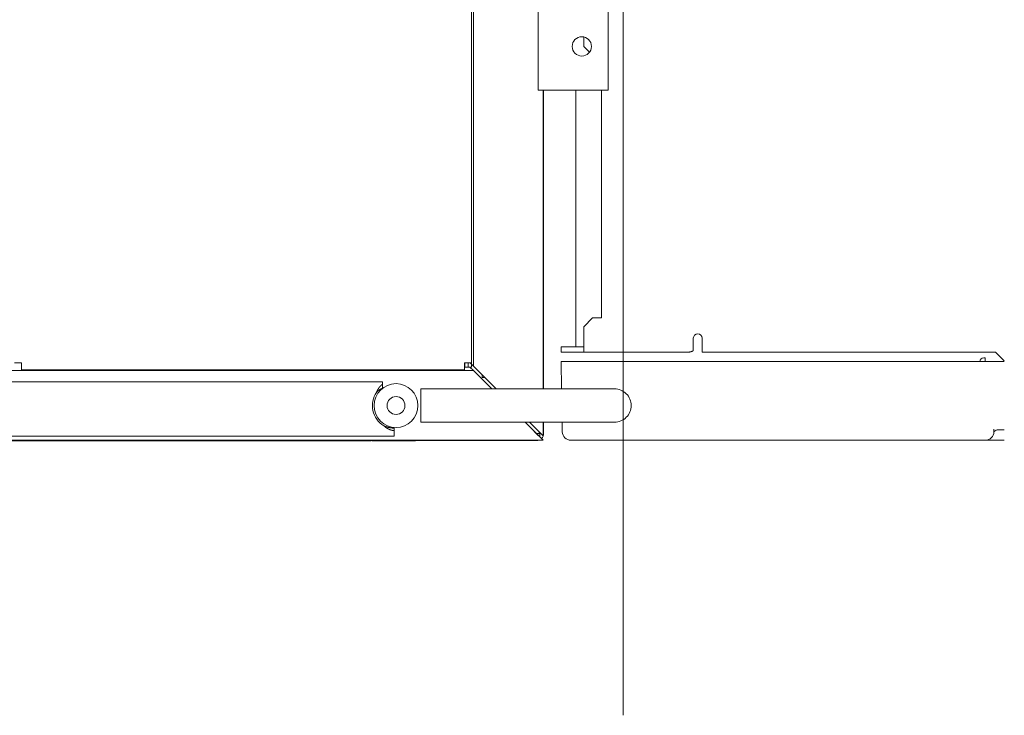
# Model space of a CAD drawing. Extents: x 0 to 59450, y 0 to 42050.
# Tile 143 of 256: x 33649 to 34211, y 6163 to 6560. Entities that reach past the tile are written whole.
import ezdxf

# ---------------------------------------------------------------- set-up
doc = ezdxf.new("R2010")
doc.units = 0
doc.header["$LTSCALE"] = 20
doc.header["$MEASUREMENT"] = 0
doc.layers.get('0').update_dxf_attribs({"linetype": 'CONTINUOUS'})

msp = doc.modelspace()

# ---------------------------------------------------------------- linework, layer by layer
at = {"color": 3, "linetype": 'Continuous', "lineweight": 13}
for p, q in [((33993.624, 9459.419), (33993.624, 6162.961)), ((33907.057, 6364.158), (33907.057, 7150.391)), ((33908.124, 7152.274), (33908.124, 6362.274)), ((33944.971, 6569.774), (33944.971, 6519.774)), ((33984.971, 6519.774), (33984.971, 6569.774)), ((33971.124, 6550.151), (33971.124, 6544.774)), ((33971.124, 6544.774), (33974.394, 6541.504)), ((33944.971, 6519.774), (33984.971, 6519.774)), ((33947.855, 6349.274), (33947.855, 6519.774)), ((33948.124, 6349.274), (33948.124, 6519.774)), ((33966.622, 6519.774), (33966.622, 6373.274)), ((33981.124, 6519.774), (33981.124, 6389.774)), ((33976.124, 6389.774), (33971.124, 6384.774)), ((33971.124, 6384.774), (33971.124, 6376.274)), ((33981.124, 6389.774), (33976.124, 6389.774)), ((33958.124, 6373.274), (33958.124, 6370.274)), ((33958.124, 6373.274), (33971.124, 6373.274)), ((33971.124, 6370.274), (33971.124, 6376.274)), ((34033.624, 6376.274), (34033.624, 6378.274)), ((34033.624, 6371.077), (34033.624, 6376.274)), ((34038.624, 6378.274), (34038.624, 6370.274)), ((33971.124, 6370.274), (33958.124, 6370.274)), ((34030.624, 6370.274), (33971.124, 6370.274)), ((34030.625, 6370.275), (34030.702, 6370.276)), ((34038.624, 6370.274), (34206.124, 6370.274)), ((34206.124, 6370.274), (34211.124, 6365.274)), ((33646.124, 6364.157), (33650.124, 6364.157)), ((33650.124, 6364.157), (33650.124, 6360.157)), ((33903.057, 6364.157), (33907.057, 6364.157)), ((33903.057, 6360.156), (33903.057, 6364.157)), ((33903.209, 6364.157), (33903.209, 6361.774)), ((33905.026, 6364.157), (33905.026, 6361.774)), ((33906.239, 6364.158), (33908.124, 6362.274)), ((33906.996, 6361.774), (33906.996, 6364.157)), ((33908.124, 6362.274), (33913.385, 6357.012)), ((33958.124, 6364.924), (33959.588, 6364.924)), ((33958.397, 6349.274), (33958.124, 6364.924)), ((33959.588, 6364.924), (34026.659, 6364.924)), ((34026.659, 6364.924), (34030.194, 6364.924)), ((34030.194, 6364.924), (34200.91, 6364.924)), ((34200.124, 6366.924), (34199.374, 6366.924)), ((34200.124, 6364.925), (34200.124, 6366.924)), ((34200.91, 6364.924), (34205.763, 6364.923)), ((34205.763, 6364.923), (34207.704, 6364.924)), ((34207.704, 6364.924), (34211.123, 6364.924)), ((33908.124, 6359.774), (32961.414, 6359.774)), ((33650.123, 6360.157), (33903.055, 6360.157)), ((33903.209, 6361.774), (33905.026, 6361.774)), ((33905.026, 6361.774), (33906.996, 6361.774)), ((33906.124, 6361.774), (33908.124, 6359.774)), ((33908.124, 6359.774), (33913.385, 6354.512)), ((33913.124, 6357.272), (33913.124, 6355.774)), ((33913.385, 6357.012), (33921.122, 6349.276)), ((33856.168, 6353.274), (33014.839, 6353.274)), ((33856.067, 6351.848), (33856.082, 6351.859)), ((33856.168, 6351.917), (33856.168, 6353.274)), ((33856.168, 6349.595), (33856.168, 6351.917)), ((33912.124, 6355.774), (33912.122, 6355.774)), ((33913.124, 6355.774), (33914.622, 6355.774)), ((33913.385, 6354.512), (33918.624, 6349.274)), ((33852.726, 6347.273), (33852.766, 6347.318)), ((33852.726, 6347.273), (33852.736, 6347.296)), ((33931.124, 6349.274), (33878.123, 6349.274)), ((33878.124, 6349.278), (33878.124, 6330.274)), ((33878.124, 6349.274), (33878.124, 6330.271)), ((33937.443, 6349.274), (33931.124, 6349.274)), ((33942.299, 6349.274), (33937.443, 6349.274)), ((33945.499, 6349.274), (33942.299, 6349.274)), ((33948.018, 6349.274), (33945.499, 6349.274)), ((33950.783, 6349.274), (33948.018, 6349.274)), ((33953.701, 6349.274), (33950.783, 6349.274)), ((33956.518, 6349.274), (33953.701, 6349.274)), ((33959.243, 6349.274), (33956.518, 6349.274)), ((33961.922, 6349.274), (33959.243, 6349.274)), ((33964.537, 6349.274), (33961.922, 6349.274)), ((33967.058, 6349.274), (33964.537, 6349.274)), ((33969.476, 6349.274), (33967.058, 6349.274)), ((33971.78, 6349.274), (33969.476, 6349.274)), ((33973.964, 6349.274), (33971.78, 6349.274)), ((33976.011, 6349.274), (33973.964, 6349.274)), ((33977.918, 6349.274), (33976.011, 6349.274)), ((33979.674, 6349.274), (33977.918, 6349.274)), ((33981.278, 6349.274), (33979.674, 6349.274)), ((33982.721, 6349.274), (33981.278, 6349.274)), ((33984.005, 6349.274), (33982.721, 6349.274)), ((33985.124, 6349.274), (33984.005, 6349.274)), ((33986.085, 6349.274), (33985.124, 6349.274)), ((33986.883, 6349.274), (33986.085, 6349.274)), ((33987.527, 6349.274), (33986.883, 6349.274)), ((33988.014, 6349.274), (33987.527, 6349.274)), ((33988.358, 6349.274), (33988.014, 6349.274)), ((33988.623, 6349.274), (33988.559, 6349.274)), ((33856.992, 6328.17), (33856.975, 6328.185)), ((33878.123, 6330.274), (33931.124, 6330.274)), ((33931.124, 6330.275), (33933.864, 6330.275)), ((33933.864, 6330.275), (33936.64, 6330.275)), ((33936.64, 6330.275), (33939.456, 6330.275)), ((33937.624, 6330.274), (33947.074, 6320.823)), ((33939.456, 6330.275), (33942.299, 6330.274)), ((33940.124, 6330.274), (33947.074, 6323.323)), ((33942.299, 6330.274), (33945.157, 6330.274)), ((33945.157, 6330.274), (33948.018, 6330.274)), ((33947.855, 6322.544), (33947.855, 6330.274)), ((33948.018, 6330.274), (33950.87, 6330.274)), ((33948.124, 6323.774), (33948.124, 6330.275)), ((33950.87, 6330.274), (33953.701, 6330.274)), ((33953.701, 6330.274), (33956.496, 6330.274)), ((33956.496, 6330.274), (33959.243, 6330.274)), ((33958.823, 6324.836), (33958.729, 6330.274)), ((33959.243, 6330.274), (33961.927, 6330.274)), ((33961.927, 6330.274), (33964.537, 6330.274)), ((33964.537, 6330.274), (33967.056, 6330.274)), ((33967.056, 6330.274), (33969.476, 6330.274)), ((33969.476, 6330.274), (33971.781, 6330.274)), ((33971.781, 6330.274), (33973.964, 6330.274)), ((33973.964, 6330.274), (33976.011, 6330.274)), ((33976.011, 6330.274), (33977.918, 6330.274)), ((33977.918, 6330.274), (33979.674, 6330.274)), ((33979.674, 6330.274), (33981.278, 6330.274)), ((33981.278, 6330.274), (33982.72, 6330.274)), ((33982.72, 6330.274), (33984.005, 6330.274)), ((33984.005, 6330.274), (33985.129, 6330.274)), ((33985.129, 6330.274), (33986.085, 6330.274)), ((33986.085, 6330.274), (33986.866, 6330.274)), ((33986.866, 6330.274), (33987.527, 6330.274)), ((33987.527, 6330.274), (33988.114, 6330.275)), ((33988.114, 6330.275), (33988.623, 6330.275)), ((33862.952, 6326.858), (33862.86, 6326.862)), ((33862.952, 6325.439), (33862.926, 6325.441)), ((33862.95, 6325.439), (33862.95, 6326.856)), ((33862.95, 6322.274), (33862.95, 6325.439)), ((33942.855, 6327.542), (33947.855, 6322.542)), ((33942.855, 6325.042), (33947.856, 6320.042)), ((33944.12, 6323.774), (33945.717, 6323.774)), ((33945.717, 6323.774), (33945.717, 6324.68)), ((33946.335, 6323.774), (33945.717, 6323.774)), ((33945.978, 6323.025), (33945.978, 6321.919)), ((33946.335, 6324.062), (33946.335, 6323.774)), ((33947.074, 6323.323), (33947.848, 6322.549)), ((34205.209, 6324.836), (34205.235, 6326.317)), ((34207.138, 6325.924), (34211.123, 6325.924)), ((32685.89, 6320.042), (33947.856, 6320.042)), ((33014.839, 6322.274), (33862.95, 6322.274)), ((33150.192, 6319.723), (33844.624, 6319.723)), ((33177.644, 6319.774), (33940.938, 6319.774)), ((33844.624, 6319.773), (33844.624, 6319.723)), ((33844.624, 6319.723), (33849.624, 6319.723)), ((33849.624, 6319.723), (33849.624, 6319.773)), ((33850.124, 6319.723), (33850.124, 6319.774)), ((33850.124, 6319.723), (33875.124, 6319.723)), ((33940.937, 6319.773), (33940.923, 6319.773)), ((33940.968, 6319.774), (33940.938, 6319.774)), ((33942.222, 6319.774), (33940.968, 6319.774)), ((33942.222, 6320.042), (33942.222, 6319.774)), ((33942.222, 6319.774), (33944.124, 6319.774)), ((33947.074, 6320.823), (33947.848, 6320.049)), ((34030.484, 6319.924), (33963.823, 6319.924)), ((34200.21, 6319.924), (34030.484, 6319.924)), ((34210.209, 6319.924), (34200.21, 6319.924)), ((34211.124, 6319.924), (34210.209, 6319.924))]:
    msp.add_line(p, q, dxfattribs=at)
for centre, radius in [((33969.971, 6544.774), 5.5), ((33863.95, 6339.774), 12.5), ((33863.95, 6339.774), 5.1)]:
    msp.add_circle(centre, radius, dxfattribs=at)
for centre, radius, start, end in [((34036.124, 6378.274), 2.5, 0, 180), ((34030.637, 6376.39), 6.115, 270.60817, 271.32883), ((34030.634, 6376.4), 6.124, 271.35327, 272.07302), ((34030.632, 6376.394), 6.119, 272.09684, 272.81759), ((34030.631, 6376.368), 6.093, 272.83835, 273.56257), ((34030.638, 6376.344), 6.069, 273.51012, 274.23685), ((34030.637, 6376.332), 6.056, 274.25096, 274.9799), ((34030.637, 6376.314), 6.039, 274.99731, 275.72823), ((34030.629, 6376.294), 6.02, 275.81748, 276.55084), ((34030.645, 6376.287), 6.011, 276.40726, 277.14259), ((34030.631, 6376.27), 5.996, 277.29943, 278.03701), ((34030.647, 6376.259), 5.982, 277.89685, 278.63624), ((34030.633, 6376.245), 5.971, 278.78685, 279.5284), ((34030.642, 6376.245), 5.969, 279.44348, 280.18671), ((34030.645, 6376.227), 5.952, 280.19701, 280.94227), ((34030.646, 6376.222), 5.947, 280.93654, 281.68332), ((34030.641, 6376.216), 5.941, 281.7462, 282.49487), ((34030.65, 6376.207), 5.93, 282.42599, 283.17599), ((34030.637, 6376.212), 5.938, 283.2858, 284.0375), ((34030.647, 6376.206), 5.93, 283.96295, 284.71584), ((34030.649, 6376.198), 5.922, 284.7103, 285.46487), ((34030.643, 6376.205), 5.931, 285.50732, 286.26268), ((34030.644, 6376.205), 5.93, 286.25096, 287.0073), ((34030.639, 6376.21), 5.936, 287.04051, 287.79816), ((34030.644, 6376.2), 5.925, 287.77826, 288.5385), ((34030.64, 6376.22), 5.946, 288.51575, 289.27454), ((34030.621, 6376.26), 5.989, 289.32028, 290.07527), ((34030.631, 6376.22), 5.948, 290.11568, 290.87773), ((34030.669, 6376.129), 5.85, 290.84996, 291.62866), ((34030.619, 6376.276), 6.005, 291.5577, 292.31367), ((34030.457, 6376.667), 6.428, 292.32297, 293.02817), ((34030.644, 6376.187), 5.914, 293.18226, 293.96241), ((34030.983, 6375.425), 5.079, 293.9603, 294.89321), ((34030.486, 6376.572), 6.329, 294.59818, 295.30206), ((34025.851, 6386.466), 17.255, 295.17505, 295.40899), ((34030.933, 6375.557), 5.221, 296.4031, 297.40238), ((34031.18, 6375.098), 4.7, 297.30703, 299.02454), ((34027.41, 6382.215), 12.753, 298.32312, 299.15472), ((34199.374, 6364.674), 2.25, 90, 173.32542), ((33861.424, 6344.912), 8.798, 139.58459, 139.72643), ((33861.368, 6344.954), 8.727, 139.41336, 139.55585), ((33861.311, 6344.957), 8.682, 139.04065, 139.18381), ((33861.296, 6344.999), 8.644, 139.04033, 139.18412), ((33861.24, 6345.002), 8.6, 138.66727, 138.81174), ((33861.227, 6345.082), 8.536, 138.86619, 139.01129), ((33861.211, 6345.085), 8.523, 138.66662, 138.81238), ((33861.159, 6345.125), 8.458, 138.49144, 138.63783), ((33861.106, 6345.127), 8.416, 138.11671, 138.26376), ((33861.094, 6345.167), 8.381, 138.1164, 138.26407), ((33861.042, 6345.208), 8.315, 137.93862, 138.08695), ((33861.031, 6345.247), 8.281, 137.93832, 138.08726), ((33861.019, 6345.249), 8.27, 137.74076, 137.89035), ((33860.97, 6345.287), 8.208, 137.56166, 137.71186), ((33860.921, 6345.289), 8.171, 137.18508, 137.33593), ((33860.911, 6345.365), 8.113, 137.381, 137.53246), ((33860.863, 6345.328), 8.102, 136.808, 136.9601), ((33860.855, 6345.403), 8.045, 137.00278, 137.15548), ((33860.845, 6345.404), 8.037, 136.80739, 136.96072), ((33860.8, 6345.441), 7.979, 136.62439, 136.77832), ((33860.754, 6345.479), 7.92, 136.44014, 136.59469), ((33860.747, 6345.478), 7.915, 136.24586, 136.401), ((33860.739, 6345.515), 7.884, 136.24555, 136.40131), ((33860.659, 6345.551), 7.802, 135.8735, 136.02984), ((33860.689, 6345.551), 7.823, 135.86691, 136.02386), ((33860.647, 6345.586), 7.768, 135.68008, 135.8376), ((33860.604, 6345.622), 7.713, 135.49197, 135.6501), ((33860.6, 6345.62), 7.71, 135.30009, 135.45878), ((33860.594, 6345.656), 7.681, 135.29979, 135.45908), ((33860.55, 6345.658), 7.648, 134.92001, 135.07999), ((33860.495, 6345.742), 7.55, 134.91951, 135.08049), ((33860.488, 6345.744), 7.544, 134.72882, 134.89048), ((33860.458, 6345.769), 7.505, 134.53706, 134.69901), ((33860.426, 6345.761), 7.488, 134.15494, 134.31726), ((33860.428, 6345.825), 7.444, 134.34377, 134.50652), ((33860.429, 6345.819), 7.449, 134.15451, 134.31769), ((33860.36, 6345.812), 7.406, 133.57707, 133.74068), ((33860.363, 6345.875), 7.363, 133.76454, 133.92856), ((33860.368, 6345.865), 7.373, 133.57671, 133.74104), ((33860.338, 6345.891), 7.334, 133.37989, 133.54457), ((33860.308, 6345.917), 7.294, 133.18178, 133.34682), ((33860.312, 6345.943), 7.278, 133.18159, 133.347), ((33860.282, 6345.934), 7.264, 132.79602, 132.96178), ((33860.252, 6345.96), 7.225, 132.59541, 132.76153), ((33860.258, 6345.985), 7.211, 132.59525, 132.76169), ((33860.263, 6346.01), 7.195, 132.59507, 132.76187), ((33860.2, 6346.001), 7.159, 132.00558, 132.17274), ((33860.204, 6346.027), 7.143, 132.00539, 132.17294), ((33860.208, 6346.054), 7.125, 132.00519, 132.17314), ((33860.178, 6346.047), 7.111, 131.61768, 131.78603), ((33860.149, 6346.073), 7.072, 131.4121, 131.58083), ((33860.154, 6346.098), 7.056, 131.41191, 131.58103), ((33860.125, 6346.124), 7.018, 131.20502, 131.37452), ((33860.131, 6346.115), 7.028, 131.02339, 131.19326), ((33860.103, 6346.14), 6.991, 130.81537, 130.9856), ((33860.075, 6346.165), 6.954, 130.60604, 130.77663), ((33860.082, 6346.19), 6.94, 130.60586, 130.77681), ((33860.055, 6346.18), 6.93, 130.21567, 130.38697), ((33860.062, 6346.204), 6.916, 130.21551, 130.38713), ((33860.035, 6346.228), 6.881, 130.00375, 130.17572), ((33860.042, 6346.219), 6.892, 129.82557, 129.99791), ((33860.018, 6346.274), 6.835, 129.79054, 129.96313), ((33859.997, 6346.257), 6.834, 129.39873, 129.57145), ((33860.009, 6346.243), 6.852, 129.22245, 129.39535), ((33859.987, 6346.295), 6.799, 129.18324, 129.35632), ((33859.998, 6346.281), 6.816, 129.00721, 129.18051), ((33859.976, 6346.267), 6.813, 128.61643, 128.78993), ((33859.954, 6346.319), 6.758, 128.57295, 128.74666), ((33859.965, 6346.305), 6.777, 128.39884, 128.57274), ((33859.944, 6346.323), 6.749, 128.18004, 128.35412), ((33859.956, 6346.341), 6.743, 128.17996, 128.3542), ((33859.936, 6346.325), 6.742, 127.78778, 127.96219), ((33859.949, 6346.342), 6.737, 127.78771, 127.96225), ((33859.928, 6346.327), 6.737, 127.39621, 127.57091), ((33859.941, 6346.377), 6.705, 127.56653, 127.74138), ((33859.922, 6346.359), 6.708, 127.17409, 127.34903), ((33859.906, 6346.372), 6.687, 126.95077, 127.12573), ((33859.917, 6346.359), 6.705, 126.7823, 126.95749), ((33859.891, 6346.383), 6.67, 126.55786, 126.73344), ((33859.916, 6346.385), 6.683, 126.55803, 126.73327), ((33859.922, 6346.366), 6.702, 126.33297, 126.5072), ((33859.903, 6346.394), 6.668, 126.16593, 126.34174), ((33859.808, 6346.482), 6.541, 125.77314, 125.95255), ((33859.936, 6346.373), 6.704, 125.94019, 126.11456), ((33860.16, 6346.037), 7.108, 125.65404, 125.81691), ((33859.819, 6346.464), 6.563, 125.22134, 125.40109), ((33859.306, 6347.257), 5.619, 125.39887, 125.61307), ((33860.074, 6346.137), 6.977, 125.05285, 125.21553), ((33859.365, 6347.168), 5.725, 124.75446, 124.98376), ((33859.021, 6347.654), 5.129, 124.30295, 124.69738), ((33863.871, 6340.559), 13.724, 124.14385, 124.33677), ((33863.95, 6339.774), 13.5, 146.25101, 238.41366), ((33863.638, 6342.561), 11.886, 156.40505, 156.52335), ((33863.487, 6342.606), 11.729, 156.19046, 156.31055), ((33863.636, 6342.567), 11.881, 156.19123, 156.30978), ((33864.152, 6342.316), 12.455, 155.98088, 156.09414), ((33859.902, 6340.949), 9.565, 137.89993, 138.25498), ((33864.513, 6342.159), 12.848, 155.88795, 155.99735), ((33864.91, 6341.955), 13.294, 155.67678, 155.78268), ((33865.252, 6341.802), 13.669, 155.58222, 155.68483), ((33859.962, 6340.881), 9.655, 137.48519, 137.83765), ((33865.819, 6341.599), 14.269, 155.68039, 155.77906), ((33866.239, 6341.41), 14.729, 155.58591, 155.68114), ((33866.749, 6341.114), 15.316, 155.27744, 155.36883), ((33867.364, 6340.889), 15.969, 155.37669, 155.46468), ((33859.958, 6340.887), 9.647, 137.14133, 137.49437), ((33867.977, 6340.536), 16.674, 155.06835, 155.15245), ((33868.624, 6340.333), 17.346, 155.28279, 155.36349), ((33869.417, 6339.922), 18.238, 155.07196, 155.14884), ((33870.137, 6339.578), 19.036, 154.97481, 155.04819), ((33859.878, 6340.964), 9.537, 136.7962, 137.15367), ((33871.25, 6339.125), 20.236, 155.07575, 155.14504), ((33871.675, 6338.83), 20.747, 154.76515, 154.8326), ((33871.62, 6338.928), 20.655, 154.87817, 154.94555), ((33871.661, 6338.891), 20.709, 154.76509, 154.83267), ((33859.827, 6341), 9.475, 136.38254, 136.74314), ((33871.454, 6338.975), 20.485, 154.66459, 154.73265), ((33871.361, 6338.962), 20.407, 154.45191, 154.52035), ((33871.279, 6339.112), 20.268, 154.66423, 154.73302), ((33871.118, 6339.093), 20.13, 154.34995, 154.41908), ((33859.782, 6341.063), 9.399, 136.10941, 136.47288), ((33871.111, 6339.163), 20.094, 154.45138, 154.52088), ((33870.949, 6339.228), 19.92, 154.34959, 154.41944), ((33870.782, 6339.296), 19.74, 154.24703, 154.31726), ((33870.787, 6339.278), 19.752, 154.13688, 154.20746), ((33859.726, 6341.092), 9.339, 135.63148, 135.99768), ((33870.623, 6339.345), 19.576, 154.03372, 154.10467), ((33870.548, 6339.49), 19.445, 154.2465, 154.31779), ((33870.464, 6339.397), 19.41, 153.82117, 153.89285), ((33870.314, 6339.538), 19.214, 153.92944, 154.00146), ((33859.672, 6341.15), 9.259, 135.28976, 135.6595), ((33870.244, 6339.52), 19.159, 153.71649, 153.78884), ((33870.186, 6339.576), 19.082, 153.71634, 153.78899), ((33870.126, 6339.632), 19.004, 153.71619, 153.78914), ((33870.05, 6339.697), 18.906, 153.71601, 153.78933), ((33859.629, 6341.201), 9.193, 134.94903, 135.32187), ((33869.862, 6339.778), 18.702, 153.61062, 153.68447), ((33869.77, 6339.773), 18.622, 153.3978, 153.4721), ((33869.675, 6339.848), 18.503, 153.39756, 153.47234), ((33869.512, 6339.918), 18.327, 153.29084, 153.36606), ((33859.563, 6341.26), 9.104, 134.54087, 134.91733), ((33869.417, 6339.917), 18.242, 153.0782, 153.15391), ((33869.333, 6339.987), 18.136, 153.07797, 153.15413), ((33869.241, 6340.135), 17.987, 153.29013, 153.36677), ((33869.085, 6340.054), 17.884, 152.75745, 152.83453), ((33859.505, 6341.312), 9.027, 134.13291, 134.51264), ((33868.996, 6340.201), 17.738, 152.96938, 153.04696), ((33868.917, 6340.195), 17.67, 152.75698, 152.835), ((33868.83, 6340.339), 17.527, 152.96892, 153.04743), ((33868.68, 6340.261), 17.43, 152.4353, 152.51425), ((33859.454, 6341.36), 8.957, 133.72726, 134.11089), ((33868.668, 6340.404), 17.354, 152.75627, 152.83571), ((33868.45, 6340.469), 17.129, 152.53671, 152.61659), ((33868.44, 6340.467), 17.121, 152.43459, 152.51496), ((33868.296, 6340.532), 16.964, 152.32371, 152.40454), ((33859.397, 6341.429), 8.867, 133.38618, 133.77329), ((33868.287, 6340.53), 16.957, 152.22298, 152.30429), ((33868.076, 6340.665), 16.708, 152.21177, 152.29353), ((33868.069, 6340.662), 16.702, 152.1113, 152.19355), ((33859.333, 6341.493), 8.777, 132.9786, 133.36978), ((33867.931, 6340.726), 16.551, 151.99904, 152.08173), ((33867.857, 6340.724), 16.486, 151.78735, 151.87054), ((33867.79, 6340.855), 16.366, 151.99857, 152.0822), ((33867.717, 6340.852), 16.302, 151.78688, 151.87101), ((33859.291, 6341.551), 8.706, 132.64147, 133.03637), ((33867.585, 6340.914), 16.157, 151.67323, 151.7578), ((33867.515, 6340.979), 16.064, 151.67299, 151.75805), ((33867.385, 6340.973), 15.953, 151.34679, 151.43229), ((33867.381, 6341.038), 15.918, 151.46136, 151.54736), ((33859.213, 6341.619), 8.603, 132.16403, 132.56334), ((33867.256, 6341.097), 15.78, 151.34632, 151.43276), ((33867.195, 6341.092), 15.729, 151.13524, 151.22213), ((33867.11, 6341.231), 15.588, 151.34579, 151.43329), ((33866.917, 6341.264), 15.403, 151.01826, 151.10667), ((33859.16, 6341.677), 8.525, 131.75726, 132.16036), ((33866.834, 6341.272), 15.326, 150.80741, 150.89645), ((33866.773, 6341.397), 15.213, 151.01771, 151.10723), ((33866.654, 6341.392), 15.111, 150.68933, 150.7793), ((33866.653, 6341.455), 15.08, 150.80668, 150.89717), ((33859.105, 6341.739), 8.442, 131.35062, 131.75786), ((33866.534, 6341.513), 14.947, 150.68884, 150.7798), ((33866.411, 6341.512), 14.84, 150.35937, 150.45084), ((33866.42, 6341.57), 14.819, 150.47815, 150.57008), ((33866.298, 6341.63), 14.684, 150.35889, 150.45133), ((33859.052, 6341.784), 8.373, 130.8729, 131.28321), ((33866.246, 6341.626), 14.641, 150.1488, 150.2417), ((33866.188, 6341.686), 14.561, 150.14854, 150.24196), ((33866.076, 6341.742), 14.436, 150.02791, 150.12179), ((33866.021, 6341.802), 14.358, 150.02765, 150.12204), ((33859.019, 6341.837), 8.311, 130.5296, 130.94266), ((33865.972, 6341.797), 14.318, 149.81793, 149.91279), ((33865.857, 6341.856), 14.189, 149.69588, 149.79125), ((33865.811, 6341.91), 14.122, 149.69565, 149.79147), ((33858.99, 6341.86), 8.275, 130.06218, 130.4778), ((33865.762, 6341.907), 14.082, 149.48631, 149.5826), ((33865.716, 6341.961), 14.014, 149.48607, 149.58284), ((33865.601, 6342.022), 13.885, 149.36261, 149.45992), ((33865.553, 6342.078), 13.814, 149.36236, 149.46017), ((33858.956, 6341.917), 8.209, 129.71854, 130.13719), ((33865.499, 6342.079), 13.767, 149.15338, 149.25173), ((33865.452, 6342.134), 13.699, 149.15314, 149.25198), ((33865.343, 6342.134), 13.606, 148.82, 148.91937), ((33865.296, 6342.248), 13.507, 149.02803, 149.12792), ((33858.914, 6341.955), 8.153, 129.24008, 129.66145), ((33865.241, 6342.251), 13.458, 148.81945, 148.91992), ((33865.138, 6342.25), 13.37, 148.48536, 148.58635), ((33865.085, 6342.366), 13.264, 148.69292, 148.79449), ((33865.04, 6342.365), 13.227, 148.48482, 148.58689), ((33858.882, 6341.998), 8.1, 128.83532, 129.25976), ((33864.935, 6342.367), 13.137, 148.14977, 148.2524), ((33864.886, 6342.48), 13.035, 148.35688, 148.46009), ((33864.826, 6342.49), 12.979, 148.14915, 148.25303), ((33864.794, 6342.482), 12.956, 147.94247, 148.04677), ((33858.842, 6342.036), 8.045, 128.3567, 128.78391), ((33864.714, 6342.581), 12.836, 148.01999, 148.12466), ((33864.624, 6342.576), 12.762, 147.68268, 147.78781), ((33864.64, 6342.682), 12.719, 148.01951, 148.12514), ((33858.799, 6342.093), 7.974, 127.93666, 128.36705), ((33864.49, 6342.682), 12.593, 147.55107, 147.65723), ((33864.446, 6342.684), 12.554, 147.3439, 147.45063), ((33864.405, 6342.791), 12.462, 147.55051, 147.65778), ((33864.309, 6342.793), 12.381, 147.21086, 147.31869), ((33858.774, 6342.132), 7.928, 127.53262, 127.96587), ((33864.217, 6342.846), 12.274, 147.07713, 147.18551), ((33864.176, 6342.899), 12.211, 147.07685, 147.18579), ((33864.138, 6342.952), 12.15, 147.07658, 147.18606), ((33864.047, 6343.005), 12.045, 146.94188, 147.05192), ((33858.733, 6342.175), 7.868, 127.05312, 127.48961), ((33863.958, 6343.005), 11.971, 146.59855, 146.70913), ((33863.92, 6343.057), 11.91, 146.59827, 146.70941), ((33863.884, 6343.108), 11.852, 146.598, 146.70968), ((33863.797, 6343.16), 11.75, 146.4609, 146.57315), ((33858.71, 6342.214), 7.823, 126.65018, 127.08961), ((33863.712, 6343.159), 11.68, 146.11531, 146.2281), ((33863.676, 6343.211), 11.622, 146.11503, 146.22838), ((33863.643, 6343.261), 11.567, 146.11476, 146.22865), ((33858.658, 6342.259), 7.757, 126.09411, 126.53689), ((33863.559, 6343.311), 11.469, 145.97525, 146.0897), ((33863.527, 6343.36), 11.415, 145.97498, 146.08997), ((33863.445, 6343.36), 11.347, 145.62714, 145.74269), ((33863.365, 6343.409), 11.253, 145.4852, 145.60129), ((33858.637, 6342.31), 7.703, 125.74826, 126.19402), ((33863.333, 6343.458), 11.199, 145.48492, 145.60157), ((33863.304, 6343.506), 11.148, 145.48465, 145.60184), ((33863.224, 6343.506), 11.083, 145.1346, 145.25234), ((33863.148, 6343.553), 10.993, 144.99021, 145.10849), ((33858.601, 6342.353), 7.647, 125.26868, 125.71778), ((33863.167, 6343.601), 10.981, 145.13405, 145.25288), ((33863.043, 6343.648), 10.853, 144.8445, 144.96387), ((33863.014, 6343.696), 10.802, 144.84421, 144.96415), ((33862.989, 6343.694), 10.783, 144.63715, 144.75761), ((33858.568, 6342.406), 7.585, 124.84428, 125.29656), ((33862.919, 6343.738), 10.699, 144.49031, 144.61127), ((33862.889, 6343.787), 10.647, 144.49001, 144.61156), ((33862.802, 6343.796), 10.571, 144.1355, 144.25781), ((33858.531, 6342.442), 7.534, 124.31001, 124.76608), ((33862.719, 6343.897), 10.445, 144.1929, 144.31591), ((33862.681, 6343.906), 10.408, 143.98569, 144.10945), ((33862.654, 6343.907), 10.385, 143.77963, 143.904), ((33862.587, 6343.996), 10.28, 143.83498, 143.95984), ((33858.507, 6342.497), 7.474, 123.93888, 124.39749), ((33862.567, 6343.993), 10.264, 143.62862, 143.754), ((33862.497, 6344.038), 10.182, 143.47675, 143.60269), ((33862.476, 6344.082), 10.139, 143.47648, 143.60295), ((33862.41, 6344.126), 10.06, 143.32352, 143.45054), ((33858.49, 6342.506), 7.458, 123.40682, 123.86726), ((33862.345, 6344.123), 10.009, 142.96347, 143.09101), ((33862.369, 6344.167), 10.002, 143.11731, 143.24539), ((33862.26, 6344.209), 9.89, 142.80771, 142.93632), ((33862.241, 6344.207), 9.875, 142.60223, 142.73138), ((33858.471, 6342.524), 7.433, 122.90168, 123.36285), ((33862.223, 6344.249), 9.836, 142.60197, 142.73164), ((33862.16, 6344.292), 9.76, 142.44505, 142.57526), ((33862.142, 6344.333), 9.721, 142.44479, 142.57552), ((33858.486, 6342.516), 7.448, 122.50475, 122.9657), ((33862.081, 6344.375), 9.647, 142.28674, 142.41802), ((33862.064, 6344.372), 9.635, 142.08179, 142.21359), ((33862.004, 6344.413), 9.562, 141.92233, 142.05465), ((33861.988, 6344.41), 9.552, 141.71823, 141.85107), ((33858.487, 6342.523), 7.442, 122.07926, 122.54017), ((33861.929, 6344.494), 9.453, 141.76146, 141.89484), ((33861.914, 6344.491), 9.444, 141.55709, 141.69097), ((33861.856, 6344.531), 9.373, 141.39506, 141.52948), ((33861.842, 6344.528), 9.365, 141.19158, 141.3265), ((33858.475, 6342.519), 7.439, 121.5212, 121.98225), ((33861.785, 6344.61), 9.269, 141.23163, 141.36708), ((33861.772, 6344.607), 9.261, 141.02789, 141.16384), ((33861.717, 6344.604), 9.219, 140.66071, 140.79719), ((33858.488, 6342.514), 7.45, 121.12653, 121.58764), ((33861.704, 6344.684), 9.159, 140.86304, 141.00001), ((33861.65, 6344.681), 9.119, 140.49446, 140.63195), ((33861.638, 6344.719), 9.086, 140.49421, 140.6322), ((33861.584, 6344.716), 9.046, 140.12517, 140.26369), ((33858.477, 6342.52), 7.439, 120.61832, 121.07942), ((33861.574, 6344.794), 8.988, 140.32679, 140.46579), ((33861.523, 6344.79), 8.952, 139.95637, 140.09585), ((33861.513, 6344.786), 8.946, 139.75523, 139.89521), ((33861.499, 6344.867), 8.884, 139.95584, 140.09638), ((33858.479, 6342.513), 7.446, 120.1429, 120.60398), ((33861.403, 6344.867), 8.811, 139.41404, 139.55517), ((33858.481, 6342.518), 7.443, 119.71605, 120.17712), ((33858.484, 6342.51), 7.452, 119.24176, 119.70278), ((33858.487, 6342.513), 7.45, 118.81484, 119.2758), ((33858.491, 6342.503), 7.46, 118.34193, 118.80279), ((33858.482, 6342.505), 7.455, 117.83087, 118.29162), ((33858.499, 6342.494), 7.472, 117.44382, 117.90445), ((33858.49, 6342.496), 7.467, 116.93248, 117.39302), ((33858.496, 6342.482), 7.482, 116.4628, 116.92309), ((33858.49, 6342.479), 7.482, 115.95112, 116.41107), ((33858.508, 6342.479), 7.49, 115.61046, 116.07028), ((33858.499, 6342.468), 7.496, 115.05737, 115.51721), ((33858.518, 6342.438), 7.531, 114.63268, 115.0905), ((33858.549, 6342.381), 7.596, 114.20906, 114.66309), ((33858.521, 6342.399), 7.568, 113.61836, 114.07528), ((33858.486, 6342.52), 7.443, 113.27738, 113.74244), ((33858.571, 6342.316), 7.664, 112.81099, 113.26185), ((33858.764, 6341.851), 8.168, 112.37301, 112.79313), ((33858.521, 6342.414), 7.554, 111.83199, 112.29439), ((33858.14, 6343.389), 6.507, 111.3562, 111.90557), ((33858.73, 6341.929), 8.082, 111.0677, 111.48385), ((33863.485, 6329.691), 21.211, 111.02788, 111.1712), ((33858.21, 6343.219), 6.692, 109.84143, 110.42593), ((33857.992, 6343.839), 6.035, 108.89758, 109.89804), ((33861.394, 6334.227), 16.23, 108.78195, 109.26926), ((33988.408, 6452.305), 103.031, 269.97241, 270.08446), ((33988.624, 6339.774), 9.5, 0, 90.00428), ((33988.624, 6339.774), 9.5, 269.99572, 360), ((33869.585, 6356.333), 30.803, 245.63573, 246.00172), ((33886.503, 6360.871), 44.048, 227.73442, 227.81048), ((33867.84, 6340.248), 16.234, 227.73376, 227.89142), ((33868.128, 6340.566), 16.664, 227.88947, 227.98904), ((33869.255, 6341.818), 18.348, 228.05965, 228.13727), ((33866.848, 6339.145), 14.751, 228.17106, 228.27367), ((33867.879, 6340.218), 16.238, 228.08208, 228.17353), ((33861.815, 6338.715), 11.548, 245.6681, 246.41466), ((33862.335, 6339.905), 12.846, 246.41406, 246.85037), ((33868.212, 6340.714), 16.83, 228.45365, 228.54047), ((33867.315, 6339.594), 15.397, 228.28167, 228.37682), ((33866.801, 6339.035), 14.638, 228.4276, 228.52798), ((33866.619, 6338.91), 14.424, 228.74211, 228.84402), ((33866.436, 6338.608), 14.076, 228.59344, 228.69755), ((33866.113, 6338.255), 13.598, 228.73902, 228.84711), ((33865.878, 6338.007), 13.257, 228.90623, 229.01682), ((33865.78, 6337.856), 13.078, 228.90548, 229.01758), ((33865.749, 6337.831), 13.039, 229.05173, 229.1645), ((33865.711, 6337.807), 12.996, 229.22089, 229.33374), ((33865.663, 6337.821), 12.975, 229.5363, 229.64939), ((33865.703, 6337.719), 12.924, 229.22057, 229.33406), ((33865.644, 6337.721), 12.887, 229.53592, 229.64977), ((33872.575, 6364.608), 39.587, 247.27871, 247.38913), ((33865.583, 6337.718), 12.845, 229.85095, 229.96524), ((33865.577, 6337.622), 12.768, 229.70633, 229.82096), ((33865.576, 6337.63), 12.773, 229.85063, 229.96556), ((33863.333, 6342.363), 15.498, 247.31245, 247.62504), ((33865.525, 6337.589), 12.709, 230.022, 230.13722), ((33865.521, 6337.545), 12.673, 230.02184, 230.13738), ((33865.47, 6337.552), 12.646, 230.33734, 230.45319), ((33865.417, 6337.508), 12.578, 230.51025, 230.62644), ((33862.244, 6339.63), 12.557, 247.47327, 247.88413), ((33865.463, 6337.464), 12.573, 230.33701, 230.45352), ((33865.359, 6337.417), 12.471, 230.68384, 230.80073), ((33865.41, 6337.379), 12.474, 230.50976, 230.62692), ((33865.319, 6337.396), 12.43, 231.00031, 231.11766), ((33862.99, 6341.489), 14.56, 247.91651, 248.26346), ((33865.371, 6337.359), 12.433, 230.82556, 230.94316), ((33865.319, 6337.314), 12.366, 231.00001, 231.11796), ((33865.267, 6337.317), 12.336, 231.31617, 231.43448), ((33865.259, 6337.218), 12.253, 231.17511, 231.29385), ((33865.206, 6337.22), 12.221, 231.49192, 231.61105), ((33863.422, 6342.58), 15.733, 248.27354, 248.58956), ((33865.2, 6337.219), 12.217, 231.6315, 231.75103), ((33865.196, 6337.126), 12.142, 231.49153, 231.61144), ((33865.142, 6337.125), 12.108, 231.80793, 231.92825), ((33865.092, 6337.08), 12.041, 231.98542, 232.10612), ((33863.06, 6341.691), 14.774, 248.63769, 248.97669), ((33865.087, 6337.032), 12.001, 231.98522, 232.10632), ((33865.084, 6337.035), 12.001, 232.12353, 232.245), ((33865.033, 6336.941), 11.895, 232.16338, 232.28526), ((33865.031, 6336.943), 11.896, 232.30147, 232.42372), ((33862.931, 6341.341), 14.401, 248.95625, 249.30582), ((33864.98, 6336.944), 11.865, 232.61764, 232.74029), ((33864.932, 6336.854), 11.765, 232.66031, 232.78334), ((33864.929, 6336.854), 11.763, 232.79706, 232.92049), ((33864.928, 6336.811), 11.729, 232.79688, 232.92067), ((33863.013, 6341.561), 14.636, 249.31011, 249.65411), ((33864.88, 6336.766), 11.663, 232.97735, 233.10154), ((33864.879, 6336.769), 11.666, 233.11301, 233.23757), ((33864.832, 6336.725), 11.601, 233.29409, 233.41904), ((33864.832, 6336.683), 11.568, 233.29391, 233.41922), ((33863.056, 6341.638), 14.723, 249.60084, 249.943), ((33864.785, 6336.639), 11.505, 233.47585, 233.60155), ((33864.786, 6336.643), 11.508, 233.61014, 233.73621), ((33864.74, 6336.599), 11.446, 233.79267, 233.91913), ((33864.696, 6336.558), 11.387, 233.97608, 234.10289), ((33862.989, 6341.505), 14.575, 250.01117, 250.35674), ((33864.741, 6336.56), 11.415, 233.92565, 234.05285), ((33864.653, 6336.52), 11.331, 234.29293, 234.42048), ((33864.699, 6336.478), 11.324, 234.10859, 234.23652), ((33864.612, 6336.438), 11.24, 234.47757, 234.60586), ((33862.984, 6341.479), 14.548, 250.34312, 250.69027), ((33864.657, 6336.395), 11.232, 234.29237, 234.42105), ((33864.572, 6336.402), 11.188, 234.79441, 234.92342), ((33864.576, 6336.364), 11.16, 234.79425, 234.92359), ((33864.575, 6336.363), 11.158, 234.92452, 235.0543), ((33862.985, 6341.483), 14.553, 250.69279, 251.03992), ((33864.52, 6336.302), 11.076, 235.11029, 235.24073), ((33864.519, 6336.258), 11.04, 235.11008, 235.24095), ((33864.482, 6336.223), 10.99, 235.29688, 235.42804), ((33864.492, 6336.192), 10.97, 235.29676, 235.42816), ((33863.015, 6341.526), 14.603, 250.98125, 251.32742), ((33864.458, 6336.205), 10.962, 235.61313, 235.74477), ((33864.468, 6336.176), 10.944, 235.61302, 235.74488), ((33864.434, 6336.189), 10.935, 235.92873, 236.06083), ((33864.445, 6336.159), 10.917, 235.92862, 236.06094), ((33863.04, 6341.636), 14.716, 251.37238, 251.71675), ((33864.412, 6336.129), 10.873, 236.11731, 236.24987), ((33864.423, 6336.101), 10.855, 236.1172, 236.24998), ((33864.39, 6336.071), 10.812, 236.30674, 236.43975), ((33864.358, 6336.086), 10.807, 236.62276, 236.75598), ((33863.046, 6341.708), 14.786, 251.78288, 252.12563), ((33864.369, 6336.056), 10.789, 236.62264, 236.75609), ((33864.381, 6336.071), 10.808, 236.74734, 236.881), ((33864.349, 6336.042), 10.766, 236.93783, 237.07172), ((33864.362, 6336.015), 10.75, 236.93773, 237.07182), ((33863.102, 6341.782), 14.873, 252.00835, 252.34947), ((33864.33, 6335.986), 10.709, 237.12905, 237.26336), ((33864.3, 6336.002), 10.706, 237.44407, 237.57858), ((33864.312, 6335.974), 10.689, 237.44396, 237.57869), ((33864.325, 6335.947), 10.673, 237.44386, 237.57879), ((33863.106, 6341.871), 14.959, 252.43764, 252.7772), ((33864.295, 6335.919), 10.633, 237.63645, 237.77159), ((33864.266, 6335.936), 10.632, 237.95114, 238.08647), ((33864.278, 6335.908), 10.615, 237.95103, 238.08657), ((33864.292, 6335.925), 10.636, 238.07138, 238.20711), ((33863.127, 6341.946), 15.037, 252.78529, 253.12324), ((33864.262, 6335.856), 10.562, 238.14478, 238.28071), ((33864.234, 6335.873), 10.562, 238.45908, 238.59519), ((33864.248, 6335.888), 10.582, 238.57779, 238.71411), ((33864.22, 6335.822), 10.511, 238.65405, 238.79055), ((33863.164, 6342.036), 15.134, 253.0893, 253.42575), ((33864.233, 6335.837), 10.531, 238.77235, 238.90904), ((33864.248, 6335.855), 10.554, 238.88986, 239.02672), ((33864.178, 6335.787), 10.46, 239.16407, 239.30113), ((33864.235, 6335.805), 10.504, 239.0848, 239.22203), ((33863.183, 6342.112), 15.213, 253.43574, 253.77063), ((33864.207, 6335.78), 10.468, 239.28062, 239.41804), ((33864.181, 6335.799), 10.471, 239.59276, 239.73033), ((33864.197, 6335.734), 10.424, 239.47718, 239.61491), ((33864.169, 6335.75), 10.423, 239.78965, 239.92758), ((33863.202, 6342.186), 15.288, 253.78174, 254.11516), ((33864.179, 6335.758), 10.435, 239.90375, 240.042), ((33864.15, 6335.687), 10.359, 239.98721, 240.12573), ((33864.119, 6335.696), 10.352, 240.29906, 240.43787), ((33864.173, 6335.709), 10.389, 240.21377, 240.35284), ((33863.238, 6342.28), 15.389, 254.08287, 254.41478), ((33864.101, 6335.636), 10.291, 240.49775, 240.63711), ((33864.114, 6335.648), 10.308, 240.60972, 240.74933), ((33864.126, 6335.659), 10.322, 240.72089, 240.86079), ((33864.098, 6335.589), 10.248, 240.80872, 240.94888), ((33863.237, 6342.354), 15.46, 254.48947, 254.81997), ((33864.069, 6335.6), 10.244, 241.11899, 241.25942), ((33864.082, 6335.572), 10.226, 241.11887, 241.25955), ((33864.095, 6335.583), 10.241, 241.22832, 241.36928), ((33864.068, 6335.556), 10.205, 241.42804, 241.56924), ((33863.272, 6342.431), 15.544, 254.77175, 255.10081), ((33864.04, 6335.527), 10.166, 241.62851, 241.76998), ((33864.054, 6335.5), 10.149, 241.62839, 241.7701), ((33864.027, 6335.512), 10.146, 241.93696, 242.07893), ((33863.288, 6342.524), 15.637, 255.13173, 255.45941), ((33864.041, 6335.486), 10.13, 241.93685, 242.07905), ((33864.015, 6335.498), 10.128, 242.24441, 242.38687), ((33864.03, 6335.472), 10.112, 242.24429, 242.38698), ((33864.003, 6335.444), 10.076, 242.44601, 242.58895), ((33863.322, 6342.585), 15.705, 255.3966, 255.72284), ((33864.019, 6335.419), 10.06, 242.4459, 242.58906), ((33863.993, 6335.432), 10.06, 242.75266, 242.89606), ((33863.969, 6335.407), 10.027, 242.95535, 243.09897), ((33863.983, 6335.42), 10.045, 243.05825, 243.20212), ((33863.318, 6342.677), 15.793, 255.81679, 256.14175), ((33863.999, 6335.357), 9.996, 242.95512, 243.09919), ((33863.935, 6335.41), 10.014, 243.56597, 243.71028), ((33863.991, 6335.347), 9.983, 243.26093, 243.40544), ((33863.967, 6335.361), 9.984, 243.56575, 243.7105), ((33863.349, 6342.732), 15.854, 256.08117, 256.40487), ((33863.944, 6335.337), 9.953, 243.76955, 243.91449), ((33863.959, 6335.312), 9.937, 243.76943, 243.9146), ((33863.937, 6335.329), 9.943, 244.07335, 244.21871), ((33863.915, 6335.306), 9.913, 244.27802, 244.42356), ((33863.364, 6342.835), 15.958, 256.43752, 256.75974), ((33863.927, 6335.312), 9.923, 244.37597, 244.52189), ((33863.93, 6335.26), 9.877, 244.37563, 244.52222), ((33863.905, 6335.232), 9.841, 244.58039, 244.72726), ((33863.889, 6335.221), 9.825, 244.78598, 244.93286), ((33863.384, 6342.922), 16.047, 256.76383, 257.0842), ((33863.911, 6335.248), 9.859, 244.88227, 245.02916), ((33863.894, 6335.234), 9.838, 245.08795, 245.2349), ((33863.916, 6335.26), 9.872, 245.18297, 245.32996), ((33863.898, 6335.247), 9.852, 245.38876, 245.53579), ((33863.422, 6343.054), 16.185, 257.05632, 257.37468), ((33863.921, 6335.235), 9.851, 245.38874, 245.5358), ((33863.904, 6335.261), 9.867, 245.68839, 245.83549), ((33863.926, 6335.248), 9.865, 245.68837, 245.83551), ((33863.429, 6343.176), 16.305, 257.44459, 257.76049), ((33863.869, 6335.234), 9.829, 246.10214, 246.24934), ((33863.93, 6335.26), 9.878, 245.98681, 246.13405), ((33863.911, 6335.243), 9.854, 246.19338, 246.34074), ((33863.895, 6335.231), 9.837, 246.40066, 246.54804), ((33863.487, 6343.323), 16.46, 257.6729, 257.98662), ((33863.919, 6335.262), 9.875, 246.49073, 246.63808), ((33863.903, 6335.213), 9.823, 246.60862, 246.75597), ((33863.889, 6335.283), 9.882, 246.99424, 247.14156), ((33863.912, 6335.235), 9.847, 246.90606, 247.05337), ((33863.49, 6343.44), 16.576, 258.06043, 258.37186), ((33863.899, 6335.229), 9.836, 247.11472, 247.26195), ((33863.923, 6335.26), 9.874, 247.20229, 247.3495), ((33863.868, 6335.212), 9.809, 247.5339, 247.6811), ((33863.931, 6335.241), 9.86, 247.41093, 247.55813), ((33863.527, 6343.569), 16.709, 258.33611, 258.64545), ((33863.877, 6335.233), 9.832, 247.8301, 247.97727), ((33863.901, 6335.225), 9.833, 247.83011, 247.97726), ((33863.886, 6335.256), 9.857, 248.12503, 248.27215), ((33863.547, 6343.69), 16.832, 258.66108, 258.96816), ((33863.91, 6335.209), 9.822, 248.04066, 248.18776), ((33863.895, 6335.241), 9.847, 248.33555, 248.48261), ((33863.92, 6335.234), 9.848, 248.33556, 248.4826), ((33863.866, 6335.227), 9.823, 248.7584, 248.9054), ((33863.563, 6343.822), 16.965, 258.9979, 259.30293), ((33863.89, 6335.22), 9.825, 248.75842, 248.90538), ((33863.915, 6335.253), 9.864, 248.84024, 248.98716), ((33863.901, 6335.207), 9.817, 248.97079, 249.11766), ((33863.887, 6335.242), 9.844, 249.2642, 249.41101), ((33863.6, 6343.964), 17.111, 259.27174, 259.57457), ((33863.913, 6335.239), 9.85, 249.26425, 249.41096), ((33863.901, 6335.24), 9.848, 249.47718, 249.62372), ((33863.887, 6335.234), 9.837, 249.69064, 249.83714), ((33863.909, 6335.26), 9.869, 249.76911, 249.91567), ((33863.614, 6344.098), 17.245, 259.607, 259.90782), ((33863.892, 6335.21), 9.816, 249.90461, 250.05122), ((33863.916, 6335.24), 9.852, 249.98241, 250.12904), ((33863.861, 6335.23), 9.824, 250.4108, 250.55745), ((33863.923, 6335.22), 9.836, 250.1963, 250.34297), ((33863.63, 6344.223), 17.372, 259.93065, 260.22932), ((33863.868, 6335.249), 9.845, 250.70097, 250.84767), ((33863.891, 6335.201), 9.807, 250.62583, 250.77254), ((33863.915, 6335.231), 9.843, 250.70096, 250.84768), ((33863.661, 6344.34), 17.492, 260.19175, 260.48846), ((33863.86, 6335.222), 9.817, 251.13134, 251.27807), ((33863.923, 6335.213), 9.829, 250.91586, 251.06261), ((33863.869, 6335.204), 9.803, 251.34736, 251.4941), ((33863.892, 6335.196), 9.803, 251.34735, 251.49411), ((33863.694, 6344.507), 17.662, 260.47335, 260.76796), ((33863.877, 6335.227), 9.828, 251.63563, 251.78239), ((33863.901, 6335.219), 9.828, 251.63563, 251.78239), ((33863.886, 6335.173), 9.779, 251.78105, 251.9278), ((33863.871, 6335.243), 9.841, 252.13865, 252.2854), ((33863.704, 6344.605), 17.76, 260.78581, 261.07853), ((33863.895, 6335.197), 9.805, 252.06895, 252.21569), ((33863.88, 6335.19), 9.793, 252.28641, 252.43313), ((33863.904, 6335.223), 9.832, 252.35539, 252.5021), ((33863.85, 6335.216), 9.809, 252.79038, 252.93707), ((33863.715, 6344.752), 17.907, 261.11808, 261.40878), ((33863.914, 6335.21), 9.822, 252.57264, 252.71931), ((33863.86, 6335.204), 9.8, 253.00866, 253.15532), ((33863.885, 6335.198), 9.802, 253.00867, 253.1553), ((33863.743, 6344.874), 18.032, 261.37782, 261.66663), ((33863.909, 6335.231), 9.841, 253.0749, 253.2215), ((33863.895, 6335.187), 9.794, 253.22747, 253.37404), ((33863.88, 6335.221), 9.823, 253.51145, 253.65799), ((33863.866, 6335.216), 9.814, 253.73047, 253.87698), ((33863.753, 6345.032), 18.19, 261.70874, 261.99544), ((33863.891, 6335.211), 9.816, 253.73048, 253.87696), ((33863.915, 6335.246), 9.856, 253.79394, 253.94038), ((33863.862, 6335.202), 9.8, 254.16998, 254.31638), ((33863.887, 6335.239), 9.842, 254.23191, 254.37824), ((33863.775, 6345.106), 18.266, 261.95884, 262.24417), ((33863.913, 6335.237), 9.847, 254.23195, 254.3782), ((33863.9, 6335.238), 9.845, 254.45167, 254.59781), ((33863.886, 6335.236), 9.839, 254.67184, 254.81792), ((33863.772, 6345.208), 18.367, 262.29634, 262.58081), ((33863.872, 6335.27), 9.868, 254.95154, 255.09759), ((33863.897, 6335.266), 9.871, 254.95156, 255.09757), ((33863.922, 6335.223), 9.836, 254.8925, 255.03846), ((33863.868, 6335.259), 9.857, 255.39259, 255.5385), ((33863.787, 6345.237), 18.398, 262.54593, 262.82976), ((33863.933, 6335.296), 9.909, 255.22975, 255.37561), ((33863.88, 6335.253), 9.854, 255.61379, 255.75961), ((33863.905, 6335.29), 9.896, 255.67009, 255.81584), ((33863.891, 6335.248), 9.852, 255.83544, 255.98114), ((33863.8, 6345.275), 18.437, 262.80343, 263.08682), ((33863.916, 6335.286), 9.895, 255.89094, 256.03658), ((33863.902, 6335.284), 9.889, 256.11219, 256.25776), ((33863.888, 6335.321), 9.923, 256.38729, 256.53281), ((33863.914, 6335.28), 9.889, 256.33389, 256.47934), ((33863.794, 6345.336), 18.497, 263.13039, 263.41329), ((33863.9, 6335.319), 9.923, 256.60861, 256.75398), ((33863.926, 6335.317), 9.928, 256.60864, 256.75395), ((33863.912, 6335.317), 9.924, 256.83033, 256.97556), ((33863.807, 6345.36), 18.522, 263.37999, 263.66237), ((33863.898, 6335.316), 9.92, 257.05242, 257.19758), ((33863.924, 6335.355), 9.964, 257.10306, 257.24814), ((33863.91, 6335.315), 9.922, 257.27494, 257.41994), ((33863.936, 6335.355), 9.966, 257.32477, 257.46969), ((33863.8, 6345.423), 18.584, 263.70573, 263.9876), ((33863.922, 6335.355), 9.963, 257.54683, 257.69166), ((33863.908, 6335.356), 9.961, 257.76926, 257.91401), ((33863.895, 6335.356), 9.959, 257.99207, 258.13673), ((33863.921, 6335.397), 10.004, 258.03906, 258.18362), ((33863.813, 6345.465), 18.627, 263.96175, 264.24315), ((33863.947, 6335.398), 10.01, 258.03911, 258.18358), ((33863.933, 6335.399), 10.009, 258.26146, 258.40583), ((33863.919, 6335.401), 10.008, 258.48416, 258.62844), ((33863.805, 6345.508), 18.669, 264.27975, 264.56066), ((33863.946, 6335.403), 10.015, 258.48421, 258.62839), ((33863.892, 6335.405), 10.006, 258.93063, 259.07471), ((33863.958, 6335.447), 10.06, 258.75143, 258.8954), ((33863.944, 6335.449), 10.06, 258.974, 259.11787), ((33863.818, 6345.551), 18.713, 264.53509, 264.81554), ((33863.931, 6335.452), 10.06, 259.19692, 259.34067), ((33863.917, 6335.455), 10.061, 259.42016, 259.5638), ((33863.943, 6335.498), 10.108, 259.46148, 259.60501), ((33863.93, 6335.461), 10.069, 259.64377, 259.7872), ((33863.83, 6345.593), 18.756, 264.79008, 265.07007), ((33863.956, 6335.505), 10.116, 259.68426, 259.82757), ((33863.943, 6335.509), 10.118, 259.9073, 260.05049), ((33863.969, 6335.513), 10.127, 259.90737, 260.05042), ((33863.822, 6345.636), 18.798, 265.10696, 265.38651), ((33863.956, 6335.559), 10.17, 260.16916, 260.31208), ((33863.942, 6335.524), 10.133, 260.35438, 260.49716), ((33863.929, 6335.571), 10.177, 260.61509, 260.75771), ((33863.955, 6335.578), 10.188, 260.61517, 260.75764), ((33863.833, 6345.679), 18.842, 265.3612, 265.6403), ((33863.982, 6335.585), 10.2, 260.61525, 260.75755), ((33863.969, 6335.633), 10.245, 260.87427, 261.01641), ((33863.956, 6335.602), 10.212, 261.06234, 261.2043), ((33863.942, 6335.651), 10.259, 261.32022, 261.462), ((33863.824, 6345.7), 18.862, 265.6727, 265.95139), ((33863.97, 6335.661), 10.273, 261.32032, 261.46191), ((33863.997, 6335.712), 10.327, 261.35407, 261.49546), ((33863.984, 6335.682), 10.296, 261.5438, 261.685), ((33863.836, 6345.764), 18.927, 265.9307, 266.20895), ((33863.97, 6335.734), 10.345, 261.79941, 261.94039), ((33863.957, 6335.746), 10.355, 262.02245, 262.16322), ((33863.985, 6335.759), 10.372, 262.02256, 262.16311), ((33864.012, 6335.813), 10.429, 262.05354, 262.19386), ((33863.826, 6345.808), 18.97, 266.2459, 266.52372), ((33863.999, 6335.826), 10.441, 262.27599, 262.41607), ((33863.986, 6335.841), 10.453, 262.49867, 262.63852), ((33863.972, 6335.856), 10.466, 262.72158, 262.86118), ((33864, 6335.913), 10.526, 262.74979, 262.88914), ((33863.837, 6345.828), 18.991, 266.49482, 266.77226), ((33864.028, 6335.887), 10.505, 262.72183, 262.86093), ((33864.014, 6335.945), 10.561, 262.97221, 263.11104), ((33864.001, 6336.004), 10.617, 263.22088, 263.35944), ((33863.827, 6345.887), 19.05, 266.81271, 267.08981), ((33863.987, 6335.981), 10.592, 263.41742, 263.5557), ((33864.015, 6336.04), 10.655, 263.44288, 263.58089), ((33864.043, 6336.06), 10.678, 263.44303, 263.58074), ((33864.03, 6336.123), 10.739, 263.68939, 263.82678), ((33864.016, 6336.1), 10.714, 263.88734, 264.02447), ((33864.001, 6336.154), 10.767, 264.13232, 264.26925), ((33944.124, 6323.774), 2, 315, 338.01946), ((33944.124, 6323.774), 2, 338.01946, 360), ((33944.124, 6323.774), 4, 315, 360), ((33963.823, 6324.924), 5, 181, 270), ((34200.21, 6324.924), 5, 270, 359), ((34207.138, 6323.924), 2, 90, 171.78679), ((33875.124, 6329.723), 10, 270, 275.74685), ((33942.308, 6321.559), 2.366, 219.87241, 221.14022), ((33941.145, 6320.52), 0.807, 219.88878, 222.67529), ((33941.149, 6320.523), 0.812, 222.64836, 224.38019), ((33942.399, 6321.829), 2.619, 225.68027, 226.08254), ((33941.212, 6320.599), 0.91, 226.19109, 227.45193), ((33941.074, 6320.431), 0.693, 226.43388, 228.17806), ((33941.117, 6320.485), 0.762, 228.48934, 229.99837), ((33941.132, 6320.507), 0.788, 230.17486, 231.57993), ((33941.078, 6320.437), 0.7, 231.50747, 233.06058), ((33941.049, 6320.395), 0.649, 232.85325, 234.50758), ((33941.037, 6320.377), 0.627, 234.43168, 236.0986), ((33941.025, 6320.356), 0.603, 235.99105, 237.6931), ((33941.006, 6320.331), 0.572, 237.87713, 239.63529), ((33940.994, 6320.307), 0.545, 239.55498, 241.36746), ((33940.984, 6320.286), 0.522, 241.14155, 242.99326), ((33940.972, 6320.267), 0.5, 243.261, 245.15733), ((33940.968, 6320.251), 0.484, 244.82044, 246.75605), ((33940.958, 6320.233), 0.463, 246.94356, 248.92064), ((33940.953, 6320.22), 0.449, 248.9502, 250.9593), ((33940.952, 6320.208), 0.437, 250.65994, 252.7026), ((33940.945, 6320.196), 0.424, 253.02146, 255.08775), ((33940.945, 6320.184), 0.412, 254.73303, 256.82543), ((33940.942, 6320.178), 0.405, 256.9574, 259.06758), ((33940.943, 6320.173), 0.401, 258.84183, 260.96317), ((33940.939, 6320.169), 0.396, 261.47764, 263.59198), ((33940.939, 6320.161), 0.389, 263.38033, 265.51372), ((33940.94, 6320.15), 0.378, 265.31268, 267.48476), ((33944.124, 6323.774), 4, 270, 291.12831)]:
    msp.add_arc(centre, radius, start, end, dxfattribs=at)

doc.saveas('drawing.dxf')
